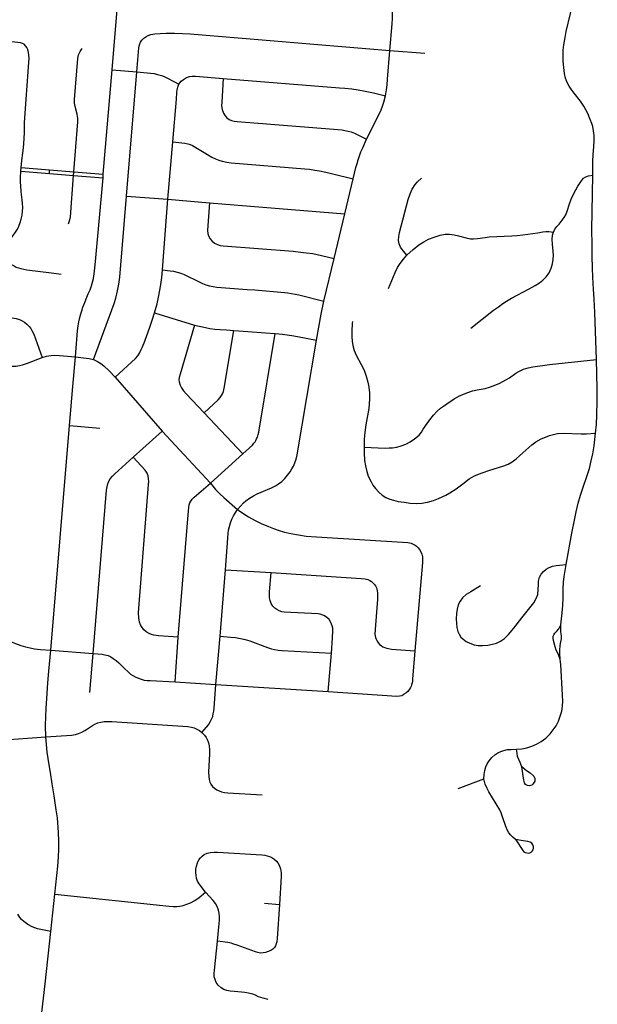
# Model space of a CAD drawing. Extents: x 1410746 to 1533160, y 578873 to 704954.
# Tile 65 of 227: x 1486376 to 1489979, y 614397 to 620538. Entities that reach past the tile are written whole.
import ezdxf

# ---------------------------------------------------------------- set-up
doc = ezdxf.new("R2010")
doc.units = 0
doc.header["$MEASUREMENT"] = 0
doc.layers.add('MC_STREETS', color=254, linetype='CONTINUOUS')

msp = doc.modelspace()

# ---------------------------------------------------------------- linework, layer by layer
at = {"layer": 'MC_STREETS'}
for p, q in [((1486953.161625, 620224.36085), (1486999.2911, 620770.510075)), ((1488685.175175, 620345.325775), (1488902.0271, 620328.631575)), ((1486897.784075, 619574.91245), (1486953.161625, 620224.36085)), ((1486953.161625, 620224.36085), (1487105.91455, 620211.988125)), ((1487042.519, 619436.1081), (1487105.91455, 620211.988125)), ((1487300.278975, 619417.745275), (1487331.56535, 619776.73045)), ((1486384.058325, 619592.34525), (1486385.160325, 619615.666725)), ((1486384.058325, 619592.34525), (1486561.240525, 619578.18245)), ((1486385.160325, 619615.666725), (1486562.881125, 619601.187475)), ((1486561.240525, 619578.18245), (1486562.881125, 619601.187475)), ((1486561.240525, 619578.18245), (1486712.17005, 619566.1181)), ((1486562.881125, 619601.187475), (1486713.951375, 619588.8795)), ((1486712.17005, 619566.1181), (1486713.951375, 619588.8795)), ((1486712.17005, 619566.1181), (1486895.8401, 619550.9913)), ((1486713.951375, 619588.8795), (1486897.784075, 619574.91245)), ((1486895.8401, 619550.9913), (1486897.784075, 619574.91245)), ((1488403.806475, 619327.04695), (1488455.861325, 619544.889375)), ((1487042.519, 619436.1081), (1487300.278975, 619417.745275)), ((1487266.32105, 618977.204825), (1487300.278975, 619417.745275)), ((1487300.278975, 619417.745275), (1487559.998825, 619395.326675)), ((1487559.998825, 619395.326675), (1488403.806475, 619327.04695)), ((1488336.692275, 619047.66795), (1488403.806475, 619327.04695)), ((1488273.229575, 618782.385375), (1488336.692275, 619047.66795)), ((1487217.029075, 618709.506775), (1487465.864625, 618633.3515)), ((1486425.385425, 618396.109), (1486515.499325, 618431.6189)), ((1486971.3072, 618307.357075), (1487265.55925, 617970.986025)), ((1487527.44835, 618084.919075), (1487767.580875, 617829.236975)), ((1486570.00125, 616605.2437), (1486686.3711, 618006.32235)), ((1486686.3711, 618006.32235), (1486876.6779, 617989.925925)), ((1487084.5466, 617808.794275), (1487265.55925, 617970.986025)), ((1487265.55925, 617970.986025), (1487566.5114, 617646.149425)), ((1487566.5114, 617646.149425), (1487767.580875, 617829.236975)), ((1487626.1132, 616693.32905), (1487659.8763, 617106.96065)), ((1487659.8763, 617106.96065), (1487945.024425, 617090.697125)), ((1487344.9701, 616407.678125), (1487365.189125, 616685.659175)), ((1487600.141175, 616390.41375), (1487626.1132, 616693.32905)), ((1486570.00125, 616605.2437), (1486834.55175, 616584.6262)), ((1486812.67235, 616340.815975), (1486834.55175, 616584.6262)), ((1488300.0165, 616347.345575), (1488320.697275, 616587.079075)), ((1487344.9701, 616407.678125), (1487600.141175, 616390.41375)), ((1487600.141175, 616390.41375), (1488300.0165, 616347.345575)), ((1489109.9811, 615743.06415), (1489271.863625, 615802.442825)), ((1486570.5065, 614850.7039), (1486594.8165, 615084.746725)), ((1487903.199825, 615027.418425), (1487995.90815, 615019.779525)), ((1486534.52795, 614523.887875), (1486570.5065, 614850.7039)), ((1486478.16415, 614034.20945), (1486534.52795, 614523.887875))]:
    msp.add_line(p, q, dxfattribs=at)
for points in [[(1489765.3367, 620325.624925), (1489766.350325, 620348.588725), (1489769.82255, 620380.7068), (1489777.91675, 620426.355475), (1489785.44755, 620463.6061), (1489811.0552, 620576.0193), (1489839.701025, 620707.095675), (1489846.21145, 620738.7797), (1489857.025175, 620800.83635), (1489870.2417, 620889.84405), (1489879.19755, 620978.797075), (1489882.669775, 621020.0297), (1489884.839925, 621069.9429), (1489888.893425, 621209.3093), (1489891.68635, 621243.50035), (1489896.200225, 621270.9309), (1489902.356525, 621298.428175)], [(1488685.175175, 620345.325775), (1488698.546275, 620512.96135), (1488700.3773, 620545.772225), (1488701.092225, 620568.64965), (1488700.73475, 620591.88455), (1488699.304925, 620614.761975), (1488696.63775, 620641.305175), (1488693.2281, 620664.448875), (1488688.1296, 620687.0065), (1488674.240725, 620740.3919)], [(1487105.91455, 620211.988125), (1487120.3118, 620362.92185), (1487124.031875, 620380.86565), (1487130.37785, 620398.590625), (1487138.69325, 620410.6261), (1487150.07225, 620423.099225), (1487162.24785, 620431.459425), (1487176.769125, 620439.73005), (1487194.93175, 620445.8572), (1487219.024975, 620450.4364), (1487251.51505, 620452.5191), (1487289.003625, 620454.185275), (1487341.4876, 620454.185275), (1487391.133075, 620451.719175), (1487438.957875, 620448.77025), (1488685.175175, 620345.325775)], [(1486385.160325, 619615.666725), (1486389.513075, 619659.671175), (1486396.023475, 619705.2441), (1486399.929725, 619739.966325), (1486402.099875, 619764.271875), (1486406.44015, 619834.584375), (1486406.44015, 619897.5184), (1486434.217925, 620269.91425), (1486434.833125, 620296.86935), (1486433.607475, 620316.969975), (1486430.91105, 620334.12905), (1486426.008475, 620351.288125), (1486420.12535, 620364.03485), (1486412.52635, 620375.55595), (1486403.211425, 620384.3806), (1486394.38675, 620389.528325), (1486380.398475, 620394.046175), (1486365.64155, 620395.7823), (1486308.7429, 620400.789425), (1486285.3054, 620400.3554), (1486264.9061, 620397.75125), (1486127.46505, 620369.006175), (1486108.6561, 620363.897075), (1486087.22005, 620356.09315)], [(1486713.951375, 619588.8795), (1486739.1749, 619900.387525), (1486738.4007, 619924.3881), (1486735.30385, 619948.775775), (1486722.91645, 619996.002675), (1486719.0454, 620018.0677), (1486718.5201, 620040.12945), (1486738.60245, 620296.729975), (1486743.463575, 620318.25775), (1486753.1858, 620339.785525), (1486766.380225, 620357.841075)], [(1488657.0545, 620063.514), (1488663.470025, 620100.1434), (1488667.44485, 620131.374325), (1488669.980975, 620166.734925), (1488685.175175, 620345.325775)], [(1489950.482775, 619567.762525), (1489949.944075, 619652.8422), (1489952.54825, 619697.9811), (1489956.888525, 619744.8561), (1489958.62465, 619783.484575), (1489958.1906, 619814.734575), (1489955.152425, 619843.814425), (1489949.944075, 619870.72415), (1489944.73575, 619890.689425), (1489934.931525, 619916.273475), (1489918.996525, 619951.9122), (1489893.9545, 619998.328325), (1489873.5552, 620029.1443), (1489834.058675, 620078.62345), (1489814.96145, 620103.797075), (1489803.4318, 620122.402), (1489795.4302, 620137.2172), (1489786.9, 620156.230025), (1489780.730725, 620172.376325), (1489774.59685, 620203.189425), (1489769.82255, 620239.213725), (1489766.78435, 620280.01235), (1489765.3367, 620325.624925)], [(1487105.91455, 620211.988125), (1487191.9483, 620205.05555), (1487214.0837, 620201.583325), (1487236.161925, 620196.93655), (1487260.524675, 620190.298625), (1487277.45175, 620183.354175), (1487298.2851, 620173.80555), (1487368.5976, 620136.04515)], [(1487368.5976, 620136.04515), (1487383.910125, 620154.2082), (1487397.756475, 620165.65685), (1487416.814525, 620176.2254), (1487434.38305, 620182.45045), (1487451.791225, 620185.622425), (1487472.22145, 620186.061775), (1487645.9123, 620170.34)], [(1487331.56535, 619776.73045), (1487354.03775, 620041.889375), (1487356.470275, 620084.648425), (1487357.95445, 620100.974375), (1487361.7709, 620117.51235), (1487368.5976, 620136.04515)], [(1487645.9123, 620170.34), (1487636.639825, 620023.2495), (1487635.82885, 619999.758875), (1487638.2291, 619977.8544), (1487646.812075, 619955.46895), (1487658.0309, 619938.498175), (1487668.23705, 619926.3745), (1487683.489175, 619915.429), (1487696.3215, 619909.35715), (1487713.13445, 619905.395875), (1487731.7787, 619902.7634), (1488386.639825, 619850.33285), (1488405.0426, 619847.555075), (1488424.48705, 619843.3884), (1488444.2787, 619838.180075), (1488463.72315, 619830.541175), (1488493.6329, 619815.953475), (1488540.20105, 619792.8505)], [(1487645.9123, 620170.34), (1488371.725525, 620113.646), (1488403.15895, 620110.860775), (1488447.722825, 620105.688175), (1488486.7162, 620100.1177), (1488530.086375, 620091.761975), (1488582.60805, 620080.621), (1488657.0545, 620063.514)], [(1488540.20105, 619792.8505), (1488622.943325, 619956.321625), (1488631.150825, 619976.373425), (1488639.50655, 619999.053225), (1488647.464375, 620022.52885), (1488657.0545, 620063.514)], [(1487331.56535, 619776.73045), (1487405.4333, 619768.4096), (1487424.20885, 619764.046425), (1487440.152925, 619759.250275), (1487453.748625, 619752.938), (1487475.59885, 619739.82785), (1487546.789325, 619697.242425), (1487574.3315, 619680.623725), (1487596.425625, 619669.3589), (1487618.145825, 619661.21385), (1487639.866, 619654.577125), (1487669.127925, 619648.24205), (1487696.10135, 619644.8695), (1488155.4188, 619607.818375), (1488184.077375, 619604.500025), (1488216.692625, 619599.460525), (1488246.640525, 619594.2522), (1488285.739925, 619586.39985), (1488328.57695, 619576.1431), (1488455.861325, 619544.889375)], [(1488455.861325, 619544.889375), (1488473.7377, 619616.59705), (1488480.43935, 619640.723), (1488487.476075, 619664.178775), (1488495.518075, 619689.309975), (1488504.900375, 619714.1061), (1488516.2932, 619738.9022), (1488540.20105, 619792.8505)], [(1486248.456075, 619092.727025), (1486319.7706, 619170.756625), (1486335.89525, 619191.1676), (1486350.79525, 619212.190875), (1486361.648475, 619230.504525), (1486371.684025, 619250.516525), (1486379.0964, 619271.910775), (1486385.7143, 619293.776525), (1486390.7808, 619319.108975), (1486393.5089, 619343.272225), (1486395.067825, 619366.2663), (1486394.288375, 619391.988475), (1486391.949975, 619414.5928), (1486385.52385, 619464.018575), (1486382.859525, 619503.98325), (1486382.20675, 619523.327425), (1486382.20675, 619551.777725), (1486384.058325, 619592.34525)], [(1486681.056725, 619265.56995), (1486685.563025, 619276.925825), (1486689.42975, 619289.709425), (1486692.23235, 619307.74895), (1486712.17005, 619566.1181)], [(1489704.655125, 619212.248475), (1489713.931125, 619231.109675), (1489725.497475, 619246.964525), (1489740.2379, 619262.868675), (1489760.0211, 619286.5309), (1489772.821975, 619304.762475), (1489781.7438, 619321.442425), (1489791.05355, 619343.55305), (1489805.802725, 619390.201625), (1489816.2674, 619418.030925), (1489832.476025, 619452.97585), (1489857.773325, 619499.879025), (1489879.19755, 619532.182475), (1489892.684825, 619548.367225), (1489906.18655, 619558.096375), (1489922.941475, 619564.271375), (1489950.482775, 619567.762525)], [(1489974.683675, 618418.033175), (1489964.267, 618710.5679), (1489958.62465, 618794.7693), (1489954.7184, 618857.703325), (1489950.3781, 618931.922075), (1489948.642, 618989.213725), (1489946.9059, 619062.1304), (1489946.47185, 619133.744975), (1489945.6038, 619228.797075), (1489946.47185, 619339.47415), (1489950.482775, 619567.762525)], [(1486723.754225, 618434.095025), (1486737.40885, 618597.595975), (1486740.448825, 618627.9956), (1486745.124425, 618654.103825), (1486750.582025, 618679.337175), (1486756.565275, 618702.4174), (1486763.07965, 618722.2344), (1486770.51065, 618744.189675), (1486781.99495, 618774.5893), (1486790.874175, 618797.13595), (1486803.9786, 618827.801725), (1486814.759, 618852.95275), (1486823.5411, 618878.285775), (1486830.52255, 618901.100725), (1486836.038725, 618923.547425), (1486841.107, 618952.4739), (1486845.83415, 618990.76435), (1486849.30975, 619028.824475), (1486895.8401, 619550.9913)], [(1488790.092275, 619069.540425), (1488760.86655, 619103.880675), (1488751.3682, 619118.493525), (1488742.600475, 619139.31685), (1488738.94725, 619161.23615), (1488740.9687, 619186.120425), (1488745.917825, 619209.7073), (1488799.225325, 619417.3266), (1488811.280925, 619452.397475), (1488823.701875, 619481.6232), (1488842.6986, 619509.752975), (1488856.946125, 619526.923075), (1488882.228575, 619549.08525)], [(1486835.862625, 618418.01165), (1486950.85285, 618728.162675), (1486964.9971, 618767.8821), (1486975.179025, 618801.030025), (1486986.290125, 618846.51615), (1486994.27625, 618887.835575), (1487001.220675, 618931.585575), (1487042.519, 619436.1081)], [(1487559.998825, 619395.326675), (1487548.131525, 619224.472275), (1487549.66605, 619202.989), (1487554.883425, 619185.8024), (1487563.783625, 619171.3779), (1487574.832175, 619157.567225), (1487590.791175, 619144.677275), (1487609.329225, 619135.01585), (1487626.10805, 619129.2334), (1487646.04405, 619126.670075), (1488080.98065, 619093.208875), (1488128.518725, 619088.705275), (1488166.048775, 619084.702075), (1488204.079225, 619078.947475), (1488258.8217, 619067.719725), (1488336.692275, 619047.66795)], [(1488790.092275, 619069.540425), (1488829.58005, 619105.2732), (1488865.51975, 619132.8548), (1488896.444575, 619152.49625), (1488926.115725, 619167.958675), (1488960.8017, 619182.1674), (1488999.6667, 619193.450775), (1489028.919925, 619199.301425), (1489057.33735, 619199.301425), (1489085.336875, 619195.9582), (1489113.7543, 619190.52545), (1489161.170725, 619176.74905), (1489187.2514, 619171.18205), (1489207.364625, 619170.0482), (1489231.185125, 619172.555625), (1489279.244, 619180.077875), (1489303.482375, 619182.5853), (1489444.7337, 619189.27175), (1489478.58385, 619192.197075), (1489514.105625, 619196.3761), (1489607.574175, 619209.337675), (1489638.885075, 619214.83005), (1489656.72915, 619216.577275), (1489677.136325, 619216.577275), (1489704.655125, 619212.248475)], [(1489189.250275, 618613.70325), (1489332.16115, 618726.007225), (1489362.029875, 618747.72995), (1489390.347, 618768.67685), (1489412.457625, 618782.64145), (1489444.265875, 618801.648825), (1489552.879475, 618859.834675), (1489592.05795, 618880.7816), (1489618.435525, 618896.685725), (1489639.382425, 618912.20195), (1489660.329325, 618933.924675), (1489677.7851, 618959.138525), (1489690.585975, 618988.23145), (1489699.8957, 619014.99695), (1489703.774775, 619041.374525), (1489704.938475, 619068.915825), (1489700.017125, 619137.731275), (1489698.161925, 619167.723675), (1489700.017125, 619193.078075), (1489704.655125, 619212.248475)], [(1486248.456075, 619092.727025), (1486286.189475, 619047.80605), (1486298.306525, 619033.98605), (1486313.86495, 619020.65025), (1486325.6959, 619011.6121), (1486340.85405, 619001.91665), (1486354.18985, 618995.24875), (1486367.843175, 618989.850925), (1486383.084075, 618985.08815), (1486401.18265, 618980.9604), (1486420.8688, 618977.7852), (1486574.651175, 618959.20715), (1486634.747175, 618950.6222)], [(1488677.41435, 618860.437675), (1488717.164075, 618961.09655), (1488733.4623, 618992.0214), (1488748.924725, 619016.6777), (1488769.634275, 619044.33325), (1488790.092275, 619069.540425)], [(1487217.029075, 618709.506775), (1487232.6585, 618766.044025), (1487242.727925, 618808.0579), (1487250.69635, 618850.279175), (1487256.403625, 618885.1942), (1487262.110875, 618930.8523), (1487266.32105, 618977.204825)], [(1487266.32105, 618977.204825), (1487313.922075, 618971.62005), (1487335.29815, 618969.12455), (1487359.167775, 618963.9474), (1487381.963425, 618956.70285), (1487401.770975, 618947.9741), (1487495.642575, 618902.344525), (1487517.259125, 618892.580075), (1487536.968275, 618884.6776), (1487560.231475, 618878.14405), (1487582.02815, 618873.01875), (1487606.305725, 618869.37895), (1487632.129675, 618866.716675), (1487795.0384, 618855.68805), (1487843.5644, 618851.9068), (1488027.27, 618836.1516), (1488047.75175, 618833.315675), (1488071.06945, 618829.849525), (1488094.387125, 618825.753175), (1488117.704825, 618820.7115), (1488273.229575, 618782.385375)], [(1488227.7299, 618539.688975), (1488256.35055, 618701.602225), (1488273.229575, 618782.385375)], [(1486144.363025, 618704.317875), (1486291.36105, 618684.2018), (1486354.230675, 618674.629325), (1486375.4977, 618668.03255), (1486391.672525, 618660.074875), (1486405.85, 618650.69825), (1486420.274175, 618639.4952), (1486435.480525, 618624.998175), (1486444.79185, 618611.34205), (1486452.449325, 618599.538925), (1486464.126625, 618575.979025), (1486515.499325, 618431.6189)], [(1486971.3072, 618307.357075), (1487099.33225, 618425.582125), (1487113.72025, 618441.61945), (1487123.7029, 618457.678475), (1487134.5536, 618479.8139), (1487142.301, 618498.238375), (1487157.14475, 618533.134225), (1487190.297375, 618625.419025), (1487205.42535, 618670.845875), (1487217.029075, 618709.506775)], [(1488451.25225, 618656.03935), (1488450.104325, 618645.22895), (1488449.3607, 618633.4555), (1488448.234525, 618604.737875), (1488447.95705, 618560.60065), (1488449.833275, 618533.018525), (1488454.693525, 618506.670825), (1488463.135025, 618474.951275), (1488475.47855, 618445.5854), (1488506.2862, 618387.667025), (1488523.94925, 618351.519375), (1488537.915375, 618314.139425), (1488546.541525, 618277.9918), (1488553.5246, 618246.773375), (1488557.632275, 618211.447275), (1488558.864575, 618175.7104), (1488556.84275, 618140.740625), (1488553.93535, 618112.452025), (1488535.04, 618011.8137), (1488528.4677, 617962.52145), (1488524.770775, 617921.4446), (1488523.8953, 617871.77135)], [(1487465.864625, 618633.3515), (1487377.019975, 618327.35935), (1487371.8297, 618305.96305), (1487369.289025, 618290.710125), (1487370.20765, 618279.7633), (1487376.855925, 618259.235775), (1487385.81065, 618241.579325), (1487397.5652, 618223.14105), (1487413.540575, 618204.6227), (1487527.44835, 618084.919075)], [(1487465.864625, 618633.3515), (1487535.373325, 618618.36205), (1487563.05615, 618612.791675), (1487592.917275, 618608.625025), (1487626.2506, 618605.84725), (1487666.023725, 618602.8475), (1487711.789, 618599.721975)], [(1487527.44835, 618084.919075), (1487614.3096, 618166.637675), (1487627.59215, 618181.4829), (1487635.405425, 618193.593475), (1487641.65605, 618204.9227), (1487646.344, 618218.205275), (1487651.422625, 618239.3011), (1487711.789, 618599.721975)], [(1487711.789, 618599.721975), (1487799.634975, 618593.408375), (1487908.8142, 618584.336525), (1487969.24845, 618579.9146)], [(1487767.580875, 617829.236975), (1487827.1841, 617884.94225), (1487836.714375, 617895.660675), (1487844.2151, 617904.7687), (1487849.037025, 617913.0731), (1487854.1268, 617923.252675), (1487858.9487, 617934.5038), (1487864.574275, 617950.308925), (1487868.05675, 617965.846175), (1487969.24845, 618579.9146)], [(1487969.24845, 618579.9146), (1488014.779675, 618575.8453), (1488044.653375, 618572.5139), (1488072.778375, 618567.6528), (1488109.915825, 618561.224675), (1488227.7299, 618539.688975)], [(1487735.31495, 617482.34425), (1487771.36695, 617523.506625), (1487787.51355, 617537.634425), (1487809.0263, 617552.90155), (1487833.975375, 617568.612375), (1487858.297425, 617579.965975), (1487946.996225, 617618.09155), (1487971.566025, 617630.83515), (1487991.26705, 617642.831125), (1488011.216225, 617658.50175), (1488030.132175, 617676.35965), (1488047.51705, 617696.9978), (1488062.71415, 617717.27525), (1488074.327625, 617735.99995), (1488083.394875, 617754.044225), (1488091.527475, 617773.5603), (1488099.690775, 617797.0894), (1488106.1094, 617823.927275), (1488227.7299, 618539.688975)], [(1486096.88255, 618403.59645), (1486269.7418, 618379.593775), (1486288.008675, 618377.84215), (1486310.779675, 618376.090525), (1486333.800925, 618375.8403), (1486353.56915, 618377.3417), (1486375.089025, 618380.5947), (1486394.3568, 618385.5993), (1486425.385425, 618396.109)], [(1486515.499325, 618431.6189), (1486543.4111, 618439.992425), (1486571.602, 618443.620975), (1486595.88525, 618444.737425), (1486624.913525, 618443.620975), (1486723.754225, 618434.095025)], [(1486686.3711, 618006.32235), (1486708.648875, 618249.913175), (1486723.754225, 618434.095025)], [(1486723.754225, 618434.095025), (1486775.024075, 618429.7448), (1486809.3544, 618424.964625), (1486835.862625, 618418.01165)], [(1486835.862625, 618418.01165), (1486861.06715, 618406.713075), (1486881.926075, 618393.67625), (1486901.154775, 618378.27065), (1486934.347625, 618347.4036), (1486971.3072, 618307.357075)], [(1488523.8953, 617871.77135), (1488654.670625, 617865.658175), (1488680.30445, 617866.631575), (1488701.810425, 617867.3417), (1488728.116025, 617871.388725), (1488756.25835, 617879.041), (1488783.56015, 617889.6003), (1488811.919, 617904.949425), (1488839.57085, 617923.371625), (1488868.142775, 617947.472625), (1488882.01335, 617964.830875), (1488893.6262, 617983.5559), (1488917.11165, 618019.9142), (1488933.852175, 618041.8153), (1488957.986525, 618072.1207), (1488979.4357, 618095.5934), (1489001.084325, 618114.13765), (1489019.63545, 618127.6314), (1489040.54565, 618142.538775), (1489086.681625, 618172.4867), (1489114.606025, 618189.079475), (1489144.619125, 618202.507225), (1489170.85955, 618212.55215), (1489200.40275, 618222.265), (1489229.945975, 618228.335525), (1489278.42725, 618237.87165), (1489306.434575, 618245.737675), (1489336.3825, 618255.450525), (1489371.186825, 618270.829175), (1489409.187825, 618290.781325), (1489431.48735, 618304.0147), (1489469.934, 618332.343825), (1489489.359675, 618344.484875), (1489518.9029, 618357.840025), (1489546.8273, 618366.74345), (1489577.179925, 618372.409275), (1489679.569425, 618386.573825), (1489974.683675, 618418.033175)], [(1489968.407325, 617958.079975), (1489972.970475, 618012.0082), (1489975.459475, 618072.98855), (1489978.778125, 618155.95505), (1489978.589925, 618237.477625), (1489974.683675, 618418.033175)], [(1488616.782975, 617590.36505), (1488636.11605, 617572.792975), (1488659.5029, 617558.325075), (1488684.149025, 617547.6451), (1488707.9736, 617540.251275), (1488737.54895, 617533.678975), (1488773.6966, 617528.338975), (1488812.094675, 617522.888575), (1488849.39165, 617520.78735), (1488884.587375, 617523.4139), (1488919.7831, 617528.666975), (1488956.48865, 617538.6082), (1488988.939375, 617550.93125), (1489033.3024, 617571.88045), (1489058.474625, 617586.4888), (1489098.294425, 617612.1019), (1489139.981675, 617643.374825), (1489179.973725, 617674.3157), (1489207.879075, 617690.5926), (1489237.8652, 617703.7372), (1489266.208225, 617714.417175), (1489302.268425, 617725.92715), (1489394.778825, 617755.904825), (1489422.300325, 617766.5848), (1489447.767975, 617780.550925), (1489472.4141, 617799.857075), (1489495.827925, 617820.3955), (1489569.766275, 617885.29695), (1489596.13365, 617904.72895), (1489628.280225, 617922.703), (1489654.9639, 617934.5865), (1489681.0298, 617943.56745), (1489705.319925, 617951.019925), (1489730.7876, 617955.94915), (1489767.44235, 617958.333175), (1489878.803525, 617954.346475), (1489910.745625, 617953.93165), (1489968.407325, 617958.079975)], [(1489785.2353, 617139.75245), (1489820.0631, 617335.5775), (1489838.204025, 617426.196775), (1489846.861425, 617468.992525), (1489860.13605, 617522.5059), (1489874.6552, 617572.700625), (1489929.413075, 617739.463275), (1489941.443225, 617785.9245), (1489951.814025, 617830.7264), (1489959.281, 617880.921125), (1489968.407325, 617958.079975)], [(1488523.8953, 617871.77135), (1488524.360025, 617836.415475), (1488527.405475, 617789.370575), (1488533.2168, 617754.286675), (1488541.300125, 617720.25295), (1488550.612125, 617691.660475), (1488567.384075, 617655.6412), (1488578.99225, 617635.5496), (1488594.60145, 617614.6004), (1488616.782975, 617590.36505)], [(1486834.55175, 616584.6262), (1486918.13765, 617604.437525), (1486920.876475, 617624.39185), (1486925.962875, 617642.781125), (1486932.809925, 617659.01845), (1486941.417675, 617673.69075), (1486954.55725, 617690.8921), (1486968.6284, 617705.56235), (1487084.5466, 617808.794275)], [(1487365.189125, 616685.659175), (1487242.780075, 616694.281625), (1487212.3313, 616698.8078), (1487197.694125, 616703.00485), (1487183.480425, 616708.97155), (1487165.8352, 616720.20425), (1487151.476475, 616733.389425), (1487136.0769, 616752.6256), (1487130.118925, 616764.258475), (1487123.938125, 616780.5432), (1487118.532625, 616807.24065), (1487116.593325, 616838.60805), (1487118.421825, 616864.783475), (1487180.5306, 617638.7552), (1487181.609075, 617657.448725), (1487180.34605, 617673.938425), (1487177.03995, 617692.5811), (1487170.31555, 617709.1024), (1487158.2726, 617727.18175), (1487084.5466, 617808.794275)], [(1487365.189125, 616685.659175), (1487428.5495, 617475.541875), (1487430.63365, 617495.08065), (1487433.238825, 617510.9722), (1487437.146575, 617524.7796), (1487442.87795, 617535.4608), (1487452.25655, 617548.226125), (1487463.979825, 617559.949375), (1487566.5114, 617646.149425)], [(1487566.5114, 617646.149425), (1487598.2453, 617608.510975), (1487625.3107, 617580.543375), (1487648.7674, 617557.0867), (1487735.31495, 617482.34425)], [(1487659.8763, 617106.96065), (1487676.7878, 617332.636525), (1487679.564725, 617354.455225), (1487684.325175, 617376.273925), (1487690.672425, 617398.886025), (1487699.7966, 617422.291525), (1487709.32475, 617443.0747), (1487719.5042, 617460.36895), (1487735.31495, 617482.34425)], [(1487735.31495, 617482.34425), (1487767.628775, 617459.8227), (1487803.474525, 617437.50655), (1487845.296275, 617413.9071), (1487882.560475, 617395.10505), (1487928.1875, 617376.272325), (1487958.93385, 617364.761525), (1487989.138175, 617354.35375), (1488027.868975, 617342.222275), (1488067.888375, 617332.69385), (1488114.678275, 617324.292125), (1488163.8117, 617317.53425), (1488226.619025, 617312.345675), (1488797.344925, 617276.134325), (1488816.879925, 617272.611625), (1488831.290975, 617266.52695), (1488841.859075, 617261.403025), (1488850.585275, 617254.2857), (1488861.09935, 617244.615125), (1488869.8979, 617233.519675), (1488878.6341, 617219.14665), (1488883.980225, 617204.108625), (1488888.166225, 617187.2714), (1488889.29155, 617172.313425), (1488888.61495, 617152.83975), (1488840.51705, 616601.627875)], [(1489250.6058, 617005.8423), (1489189.768325, 616969.914875), (1489161.5666, 616952.231175), (1489138.422475, 616931.49765), (1489123.665525, 616910.664325), (1489111.946775, 616887.66085), (1489104.5683, 616861.619175), (1489100.228025, 616833.8414), (1489098.491925, 616801.72335), (1489100.1704, 616771.597675), (1489102.8322, 616746.167775), (1489108.908575, 616722.730275), (1489116.28705, 616704.501125), (1489127.571775, 616687.14), (1489140.3055, 616675.7547), (1489161.12895, 616660.425325), (1489183.127325, 616648.511525), (1489211.10785, 616638.716725), (1489236.078725, 616634.62265), (1489262.1204, 616634.62265), (1489295.540525, 616636.792775), (1489325.191275, 616642.758375), (1489350.661375, 616649.92865), (1489375.40165, 616661.532375), (1489399.7072, 616679.3275), (1489424.56705, 616702.81765), (1489457.12015, 616742.2782), (1489507.7801, 616807.799725), (1489582.866925, 616900.681675), (1489598.0579, 616927.157375), (1489607.172475, 616953.199025), (1489610.00895, 616983.121225), (1489611.16905, 617014.794375), (1489612.895925, 617036.7371), (1489618.703575, 617059.967725), (1489629.489225, 617079.46485), (1489643.593525, 617096.887825), (1489659.35715, 617110.16245), (1489675.120775, 617119.7036), (1489700.010725, 617129.659575), (1489722.340425, 617133.286925), (1489785.2353, 617139.75245)], [(1489752.081425, 616763.629275), (1489759.7466, 616838.032375), (1489764.047025, 616884.755225), (1489765.9691, 616930.954825), (1489766.79875, 616986.12755), (1489768.458075, 617029.270125), (1489771.361925, 617065.775375), (1489785.2353, 617139.75245)], [(1488320.697275, 616587.079075), (1488327.762175, 616683.44595), (1488330.276275, 616727.11615), (1488328.321225, 616742.81855), (1488324.944925, 616757.819175), (1488317.17, 616778.36735), (1488305.9699, 616796.430325), (1488290.50075, 616812.023775), (1488273.24685, 616822.550675), (1488249.45195, 616829.5582), (1488237.949025, 616831.59725), (1488025.99705, 616843.255275), (1488010.493625, 616845.408525), (1487994.9902, 616850.576325), (1487980.320925, 616858.326525), (1487968.385925, 616867.29565), (1487955.669075, 616879.558425), (1487945.2928, 616896.513125), (1487938.039525, 616914.8661), (1487935.129725, 616931.108025), (1487933.837775, 616949.841325), (1487934.48375, 616970.081925), (1487945.024425, 617090.697125)], [(1487945.024425, 617090.697125), (1488506.4672, 617053.490175), (1488531.4632, 617050.467525), (1488548.545525, 617045.773325), (1488559.423775, 617040.46755), (1488569.7046, 617033.351425), (1488579.690475, 617025.5122), (1488587.69275, 617016.9817), (1488595.111375, 617007.369525), (1488601.89875, 616994.126125), (1488603.9985, 616986.071675), (1488606.3387, 616975.8266), (1488607.5185, 616963.782025), (1488607.5513, 616920.7926), (1488603.7813, 616870.224125), (1488595.53395, 616761.450725), (1488591.942075, 616705.414425), (1488592.861375, 616694.4676), (1488595.48275, 616684.217275), (1488599.2229, 616673.581475), (1488605.48175, 616662.16975), (1488614.513575, 616648.519525), (1488621.14315, 616641.8368), (1488630.56635, 616634.008075), (1488641.135875, 616627.25085), (1488652.5768, 616621.9346), (1488663.771, 616618.44445), (1488675.54855, 616616.036), (1488695.19155, 616612.750575), (1488840.51705, 616601.627875)], [(1489747.97765, 616548.275775), (1489736.44285, 616577.984375), (1489722.989475, 616605.30895), (1489715.685975, 616625.879925), (1489705.2933, 616665.41975), (1489702.765275, 616679.745225), (1489703.60795, 616692.385375), (1489706.97865, 616702.216575), (1489713.54975, 616711.578775), (1489725.2366, 616722.159875), (1489739.2812, 616739.013375), (1489752.081425, 616763.629275)], [(1489747.97765, 616548.275775), (1489744.532, 616588.9088), (1489744.232075, 616606.454725), (1489746.338675, 616634.234375), (1489752.06785, 616657.15105), (1489755.8538, 616675.53185), (1489755.572925, 616694.9134), (1489752.202225, 616719.91275), (1489751.35955, 616740.41785), (1489752.081425, 616763.629275)], [(1487626.1132, 616693.32905), (1487691.5409, 616687.568125), (1487722.969625, 616683.755325), (1487753.144675, 616678.507475), (1487782.83455, 616671.46575), (1487811.285925, 616663.289925), (1487922.6887, 616621.612825), (1487946.732775, 616614.214625), (1487966.3842, 616609.821975), (1487987.88515, 616606.585275), (1488012.391625, 616604.504525), (1488320.697275, 616587.079075)], [(1486308.73865, 616663.025725), (1486350.651625, 616646.5648), (1486383.448025, 616635.427425), (1486413.39595, 616626.31285), (1486440.7397, 616619.802425), (1486468.517475, 616614.5941), (1486506.265575, 616609.641575), (1486570.00125, 616605.2437)], [(1486539.773775, 616064.1727), (1486537.6223, 616133.019725), (1486539.0566, 616192.185125), (1486541.721125, 616242.19585), (1486544.79385, 616304.06155), (1486552.324, 616400.877675), (1486558.419825, 616474.386225), (1486570.00125, 616605.2437)], [(1486834.55175, 616584.6262), (1486890.254425, 616579.846375), (1486906.29305, 616577.135625), (1486927.152325, 616571.291725), (1486944.243575, 616564.03365), (1486959.93295, 616554.4384), (1486978.35385, 616540.766375), (1486994.618375, 616526.986725), (1487032.275575, 616489.008025), (1487049.679425, 616471.555625), (1487067.975975, 616456.636375), (1487082.724625, 616447.613425), (1487101.39225, 616437.423475), (1487117.0195, 616430.205325), (1487132.897675, 616424.03905), (1487151.756075, 616418.914475), (1487172.214275, 616416.408775), (1487189.4729, 616415.63475), (1487344.9701, 616407.678125)], [(1488840.51705, 616601.627875), (1488827.02495, 616423.73355), (1488826.255925, 616412.818875), (1488824.059075, 616400.837925), (1488820.1877, 616389.617475), (1488817.2087, 616380.93015), (1488813.10405, 616372.264175), (1488806.995125, 616361.814375), (1488801.799275, 616354.990575), (1488796.04075, 616348.177275), (1488786.308175, 616339.617575), (1488772.347225, 616330.773425)], [(1489475.5818, 615987.338275), (1489508.81885, 615990.4562), (1489538.7907, 615996.887275), (1489571.3394, 616006.7649), (1489599.0193, 616018.588275), (1489628.7068, 616035.775775), (1489657.873475, 616057.650775), (1489684.435975, 616084.213275), (1489703.185975, 616108.1716), (1489721.252825, 616134.3634), (1489737.04015, 616163.379925), (1489747.97765, 616193.067425), (1489756.8318, 616224.317425), (1489762.04015, 616256.6091), (1489764.123475, 616286.817425), (1489762.560975, 616325.3591), (1489751.10265, 616517.025775), (1489747.97765, 616548.275775)], [(1487512.623025, 616091.134675), (1487541.758275, 616125.031225), (1487553.272175, 616140.1379), (1487565.047125, 616158.60845), (1487573.128, 616175.924575), (1487579.823575, 616192.317175), (1487583.924175, 616207.66795), (1487587.2118, 616224.640625), (1487589.05885, 616244.496475), (1487600.141175, 616390.41375)], [(1488300.0165, 616347.345575), (1488728.573975, 616319.50325), (1488745.587875, 616320.544925), (1488759.129525, 616323.669925), (1488772.347225, 616330.773425)], [(1486539.773775, 616064.1727), (1486699.858275, 616075.256225), (1486723.734125, 616079.67635), (1486743.5258, 616086.273575), (1486762.970225, 616093.91245), (1486782.61565, 616104.6538), (1486798.734125, 616115.440225), (1486830.20415, 616135.08255), (1486844.56745, 616143.218025), (1486864.359125, 616151.898575), (1486882.414675, 616156.759675), (1486902.20635, 616159.884675), (1486924.428575, 616160.92635), (1486951.164675, 616159.884675), (1487425.81745, 616129.329125), (1487448.3869, 616125.8569), (1487465.053575, 616120.30135), (1487481.373025, 616113.009675), (1487496.6508, 616103.634675), (1487512.623025, 616091.134675)], [(1486251.690525, 616045.140475), (1486539.773775, 616064.1727)], [(1486594.8165, 615084.746725), (1486613.601675, 615258.180875), (1486618.415525, 615313.565175), (1486620.8033, 615365.2524), (1486620.81245, 615415.8632), (1486618.3024, 615469.291375), (1486611.52545, 615558.878325), (1486604.6987, 615609.535325), (1486591.409025, 615696.629975), (1486579.217375, 615771.21425), (1486567.3843, 615843.2885), (1486559.85415, 615890.26225), (1486553.758325, 615930.781575), (1486548.37965, 615969.866625), (1486543.35955, 616017.19895), (1486539.773775, 616064.1727)], [(1487512.623025, 616091.134675), (1487528.248025, 616074.468025), (1487539.70635, 616059.884675), (1487548.3869, 616043.91245), (1487553.94245, 616027.940225), (1487558.803575, 616009.884675), (1487560.8869, 615984.53745), (1487560.19245, 615959.53745), (1487553.3897, 615844.964225), (1487554.9901, 615817.88175), (1487558.354525, 615798.995525), (1487562.938775, 615783.20535), (1487569.0511, 615770.47135), (1487579.2383, 615756.20925), (1487590.953575, 615745.5127), (1487605.47035, 615734.56145), (1487621.2605, 615727.430425), (1487635.013225, 615722.3368), (1487653.3502, 615718.5166), (1487675.252675, 615715.46045), (1487888.070125, 615703.405275)], [(1489271.863625, 615802.442825), (1489272.731675, 615830.2206), (1489277.07195, 615854.9602), (1489283.14835, 615877.0956), (1489291.394875, 615896.62685), (1489303.301875, 615914.911075), (1489321.1611, 615936.433025), (1489338.910725, 615952.127875), (1489358.84935, 615964.50285), (1489377.60095, 615973.6216), (1489395.73445, 615979.837125), (1489418.356775, 615985.239675), (1489441.74125, 615986.256075), (1489475.5818, 615987.338275)], [(1489509.07615, 615878.90165), (1489496.786725, 615904.7054), (1489481.4672, 615943.246975), (1489478.026825, 615963.0331), (1489475.5818, 615987.338275)], [(1489574.482725, 615768.102225), (1489570.474725, 615764.248375), (1489556.106475, 615759.947175), (1489543.352075, 615760.554525), (1489531.84625, 615767.7206), (1489523.9168, 615777.5604), (1489519.665325, 615793.9589), (1489516.0212, 615822.504475), (1489509.07615, 615878.90165)], [(1489509.85655, 615878.198975), (1489537.27855, 615855.3015), (1489560.357925, 615840.1177), (1489582.829975, 615818.86035), (1489588.9035, 615804.2839), (1489588.269875, 615788.55395), (1489581.75945, 615775.099075), (1489574.482725, 615768.102225)], [(1489468.4782, 615424.404625), (1489452.8532, 615438.293525), (1489438.964325, 615451.748375), (1489427.6796, 615466.505325), (1489418.999025, 615480.82825), (1489408.14835, 615506.00185), (1489387.749025, 615566.331725), (1489379.5025, 615590.20325), (1489369.9539, 615610.168525), (1489301.63195, 615721.857), (1489290.96085, 615743.41505), (1489280.11015, 615770.324775), (1489271.863625, 615802.442825)], [(1489573.164475, 615352.305375), (1489578.147275, 615360.562575), (1489580.994575, 615369.958675), (1489581.325425, 615381.00185), (1489577.419175, 615391.85255), (1489570.0407, 615400.967125), (1489560.4921, 615407.47755), (1489545.73515, 615411.817825), (1489515.3532, 615416.592125), (1489468.4782, 615424.404625)], [(1489469.590175, 615422.4029), (1489514.308025, 615355.72125), (1489521.201125, 615348.176775), (1489528.03465, 615343.33635), (1489538.996775, 615341.200875), (1489549.38945, 615340.48905), (1489557.504275, 615341.200875), (1489566.33095, 615345.1871), (1489573.164475, 615352.305375)], [(1487535.707, 615096.543625), (1487495.560925, 615148.9462), (1487486.185925, 615165.26565), (1487479.241475, 615183.3212), (1487476.116475, 615199.64065), (1487474.380375, 615219.085075), (1487475.76925, 615239.223975), (1487478.89425, 615259.362875), (1487485.375725, 615278.19515), (1487494.51925, 615297.5573), (1487504.241475, 615310.75175), (1487514.310925, 615320.8212), (1487527.505375, 615330.543425), (1487545.90815, 615338.529525), (1487565.3526, 615343.39065), (1487588.26925, 615346.168425), (1487609.79705, 615346.51565), (1487886.185925, 615328.112875), (1487904.241475, 615326.37675), (1487918.824825, 615322.904525), (1487934.1026, 615318.39065), (1487947.991475, 615311.793425), (1487961.53315, 615303.112875), (1487977.15815, 615290.26565), (1487986.185925, 615278.460075), (1487994.866475, 615264.918425), (1488003.199825, 615242.00175), (1488006.67205, 615217.00175), (1488006.67205, 615193.39065), (1487995.90815, 615019.779525)], [(1486594.8165, 615084.746725), (1487308.446625, 615008.099425), (1487332.41015, 615006.54335), (1487355.751225, 615007.477), (1487375.04655, 615009.3443), (1487396.326125, 615013.237575), (1487418.571025, 615020.500125), (1487441.23575, 615030.013725), (1487467.71945, 615044.4915), (1487494.823225, 615063.4364), (1487535.707, 615096.543625)], [(1487609.677325, 614790.8572), (1487620.8165, 614901.055425), (1487622.4078, 614921.344625), (1487622.009975, 614944.81645), (1487620.02085, 614964.707825), (1487616.4404, 614983.80355), (1487607.6882, 615006.479725), (1487596.549025, 615025.57545), (1487583.022875, 615043.8755), (1487535.707, 615096.543625)], [(1487995.90815, 615019.779525), (1487982.609675, 614807.0026), (1487980.13, 614787.4132), (1487975.57745, 614773.464875), (1487970.955225, 614761.8726), (1487964.508075, 614751.210025), (1487954.09345, 614741.043375), (1487941.943075, 614732.6125), (1487926.817075, 614725.173475), (1487909.459375, 614719.966175), (1487894.829325, 614716.990575), (1487877.967575, 614716.24665), (1487861.1058, 614719.222275), (1487846.723725, 614723.685675), (1487732.906825, 614765.34415), (1487712.8215, 614772.287225), (1487694.223975, 614777.7425), (1487674.88255, 614781.709975), (1487609.677325, 614790.8572)], [(1486570.5065, 614850.7039), (1486487.791775, 614868.3026), (1486471.278025, 614873.3518), (1486453.398475, 614880.61295), (1486427.75645, 614894.214625), (1486401.381175, 614913.65915), (1486387.826425, 614926.30315), (1486377.64205, 614938.518675), (1486364.21885, 614958.081625)], [(1487925.483775, 614426.74345), (1487895.715325, 614434.403725), (1487866.2761, 614444.349425), (1487847.5782, 614453.101625), (1487829.380625, 614459.269625), (1487804.1766, 614466.304075), (1487779.46635, 614469.68595), (1487716.692925, 614476.175625), (1487689.242825, 614479.756075), (1487667.76015, 614482.9387), (1487648.928225, 614489.278425), (1487632.751325, 614499.249625), (1487613.6556, 614517.15185), (1487602.516425, 614533.06495), (1487594.9577, 614550.569375), (1487589.78595, 614568.869425), (1487588.19465, 614589.15865), (1487590.183775, 614610.2435), (1487609.677325, 614790.8572)]]:
    msp.add_lwpolyline(points, dxfattribs=at)

doc.saveas('drawing.dxf')
